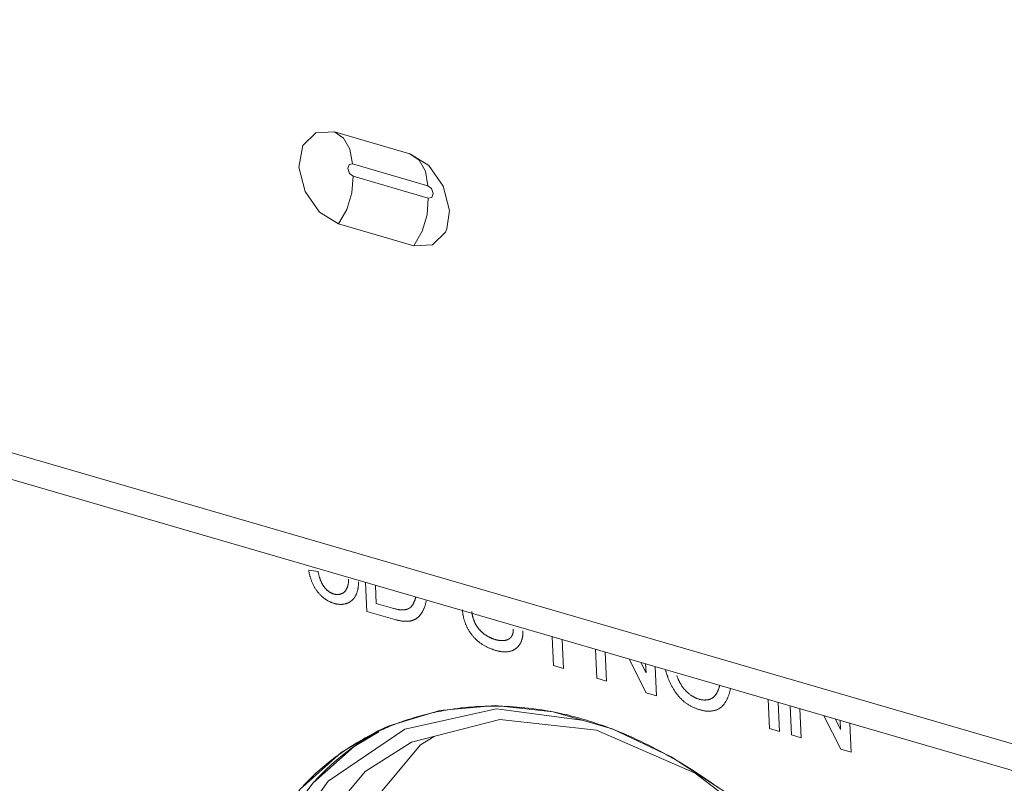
# Model space of a CAD drawing. Header units: millimetres. Extents: x 3925 to 5043, y -86 to 778.
# Tile 129 of 256: x 4574 to 4579, y 116 to 120. Entities that reach past the tile are written whole.
import ezdxf

# ---------------------------------------------------------------- set-up
doc = ezdxf.new("R2010")
doc.units = ezdxf.units.MM
doc.header["$LTSCALE"] = 46.255
for name, color, linetype in [('H30K-IO-LABEDXF_CONTINUOUS_LINE', 7, 'CONTINUOUS'), ('H30K-REAR-CODXF_CONTINUOUS_LINE', 7, 'CONTINUOUS'), ('LABEL-IO-H30DXF_CONTINUOUS_LINE', 7, 'CONTINUOUS')]:
    doc.layers.add(name, color=color, linetype=linetype)

msp = doc.modelspace()

# ---------------------------------------------------------------- linework, layer by layer
at = {"layer": 'H30K-IO-LABEDXF_CONTINUOUS_LINE', "color": 7, "linetype": 'Continuous', "lineweight": 0}
for p, q in [((4575.3549, 117.1791), (4575.4015, 117.1732)), ((4575.6464, 116.9722), (4575.6397, 117.1175)), ((4575.6903, 117.1027), (4575.6945, 117.0122)), ((4575.7871, 116.9313), (4575.6464, 116.9722)), ((4575.6945, 117.0122), (4575.776, 116.9885)), ((4575.776, 116.9885), (4575.7804, 116.9872)), ((4576.584, 116.6995), (4576.5773, 116.8447)), ((4576.628, 116.83), (4576.6347, 116.6847)), ((4576.802, 116.6361), (4576.7953, 116.7813)), ((4576.8439, 116.7672), (4576.8505, 116.6219)), ((4577.0509, 116.5637), (4576.9648, 116.732)), ((4576.6347, 116.6847), (4576.584, 116.6995)), ((4577.023, 116.7151), (4577.0497, 116.663)), ((4577.0497, 116.663), (4577.0476, 116.7079)), ((4577.0962, 116.6938), (4577.1029, 116.5486)), ((4576.8505, 116.6219), (4576.802, 116.6361)), ((4577.1029, 116.5486), (4577.0509, 116.5637)), ((4577.6705, 116.3834), (4577.6638, 116.5287)), ((4577.7145, 116.514), (4577.7212, 116.3687)), ((4577.78, 116.3516), (4577.7733, 116.4969)), ((4577.8219, 116.4827), (4577.8285, 116.3375)), ((4576.5725, 116.4691), (4576.5922, 116.4653)), ((4578.0289, 116.2792), (4577.9428, 116.4476)), ((4578.0011, 116.4306), (4578.0277, 116.3785)), ((4578.0277, 116.3785), (4578.0256, 116.4235)), ((4576.8709, 116.3843), (4576.8907, 116.3766)), ((4577.7212, 116.3687), (4577.6705, 116.3834)), ((4578.0742, 116.4093), (4578.0809, 116.2641)), ((4577.8285, 116.3375), (4577.78, 116.3516)), ((4578.0809, 116.2641), (4578.0289, 116.2792))]:
    msp.add_line(p, q, dxfattribs=at)
for points in [[(4575.3973, 117.0731), (4575.3953, 117.0758), (4575.3934, 117.0785), (4575.3915, 117.0813), (4575.3896, 117.0841), (4575.3878, 117.0869), (4575.386, 117.0898), (4575.3843, 117.0927), (4575.3826, 117.0957), (4575.381, 117.0987), (4575.3794, 117.1018), (4575.3778, 117.1048), (4575.3763, 117.1079), (4575.3748, 117.1111), (4575.3733, 117.1142), (4575.372, 117.1174), (4575.3706, 117.1206), (4575.3693, 117.1238), (4575.3681, 117.1271), (4575.3669, 117.1303), (4575.3657, 117.1336), (4575.3646, 117.1368), (4575.3635, 117.1401), (4575.3625, 117.1434), (4575.3616, 117.1467), (4575.3607, 117.1499), (4575.3598, 117.1532), (4575.359, 117.1565), (4575.3583, 117.1598), (4575.3576, 117.163), (4575.3569, 117.1663), (4575.3564, 117.1695), (4575.3558, 117.1727), (4575.3553, 117.1759), (4575.3549, 117.1791)], [(4575.4015, 117.1732), (4575.402, 117.1711), (4575.4024, 117.1689), (4575.4029, 117.1667), (4575.4034, 117.1645), (4575.4039, 117.1623), (4575.4044, 117.1601), (4575.405, 117.1579), (4575.4055, 117.1556), (4575.4061, 117.1534), (4575.4067, 117.1512), (4575.4073, 117.149), (4575.408, 117.1467), (4575.4086, 117.1445), (4575.4093, 117.1423), (4575.41, 117.1401), (4575.4107, 117.1378), (4575.4115, 117.1356), (4575.4123, 117.1334), (4575.4131, 117.1313), (4575.4139, 117.1291), (4575.4147, 117.1269), (4575.4156, 117.1248), (4575.4165, 117.1226), (4575.4174, 117.1205), (4575.4184, 117.1184), (4575.4194, 117.1163), (4575.4204, 117.1142), (4575.4214, 117.1122), (4575.4225, 117.1102), (4575.4236, 117.1082), (4575.4247, 117.1062), (4575.4259, 117.1042), (4575.4271, 117.1023), (4575.4283, 117.1004), (4575.4295, 117.0986), (4575.4308, 117.0967), (4575.4321, 117.0949)], [(4575.5354, 117.0713), (4575.5366, 117.0725), (4575.5377, 117.0737), (4575.5388, 117.075), (4575.5398, 117.0764), (4575.5408, 117.0777), (4575.5418, 117.0792), (4575.5427, 117.0806), (4575.5437, 117.0822), (4575.5445, 117.0837), (4575.5454, 117.0853), (4575.5462, 117.087), (4575.547, 117.0886), (4575.5477, 117.0903), (4575.5484, 117.0921), (4575.5491, 117.0939), (4575.5498, 117.0957), (4575.5504, 117.0975), (4575.5509, 117.0994), (4575.5515, 117.1013), (4575.552, 117.1032), (4575.5524, 117.1051), (4575.5529, 117.1071), (4575.5532, 117.1091), (4575.5536, 117.1111), (4575.5539, 117.1131), (4575.5542, 117.1152), (4575.5544, 117.1172), (4575.5546, 117.1193), (4575.5548, 117.1214), (4575.5549, 117.1235), (4575.555, 117.1256), (4575.555, 117.1277), (4575.555, 117.1298), (4575.555, 117.132), (4575.5549, 117.1341)], [(4575.6045, 117.1209), (4575.6046, 117.1176), (4575.6046, 117.1144), (4575.6046, 117.1112), (4575.6045, 117.108), (4575.6043, 117.1049), (4575.6041, 117.1017), (4575.6038, 117.0986), (4575.6035, 117.0955), (4575.6031, 117.0924), (4575.6026, 117.0894), (4575.6021, 117.0863), (4575.6015, 117.0833), (4575.6008, 117.0804), (4575.6001, 117.0775), (4575.5993, 117.0746), (4575.5985, 117.0717), (4575.5976, 117.0689), (4575.5967, 117.0661), (4575.5957, 117.0634), (4575.5946, 117.0607), (4575.5935, 117.0581), (4575.5924, 117.0556), (4575.5912, 117.053), (4575.5899, 117.0506), (4575.5886, 117.0482), (4575.5872, 117.0458), (4575.5858, 117.0435), (4575.5843, 117.0413), (4575.5828, 117.0392), (4575.5813, 117.0371), (4575.5797, 117.0351), (4575.578, 117.0331), (4575.5763, 117.0313), (4575.5746, 117.0295), (4575.5728, 117.0278)], [(4575.4825, 117.0121), (4575.4799, 117.0129), (4575.4774, 117.0137), (4575.4748, 117.0146), (4575.4722, 117.0156), (4575.4696, 117.0166), (4575.467, 117.0177), (4575.4644, 117.0189), (4575.4619, 117.0201), (4575.4593, 117.0213), (4575.4567, 117.0226), (4575.4541, 117.024), (4575.4515, 117.0255), (4575.4489, 117.027), (4575.4463, 117.0285), (4575.4438, 117.0301), (4575.4412, 117.0318), (4575.4387, 117.0335), (4575.4362, 117.0353), (4575.4337, 117.0371), (4575.4312, 117.039), (4575.4287, 117.0409), (4575.4263, 117.0429), (4575.4238, 117.0449), (4575.4214, 117.047), (4575.4191, 117.0492), (4575.4167, 117.0514), (4575.4144, 117.0536), (4575.4121, 117.0559), (4575.4099, 117.0582), (4575.4077, 117.0606), (4575.4055, 117.063), (4575.4034, 117.0655), (4575.4013, 117.068), (4575.3993, 117.0705), (4575.3973, 117.0731)], [(4575.4321, 117.0949), (4575.4333, 117.0934), (4575.4345, 117.0919), (4575.4357, 117.0904), (4575.437, 117.0889), (4575.4383, 117.0875), (4575.4396, 117.0861), (4575.4409, 117.0847), (4575.4422, 117.0834), (4575.4436, 117.0821), (4575.4449, 117.0808), (4575.4463, 117.0795), (4575.4477, 117.0783), (4575.4492, 117.0771), (4575.4506, 117.0759), (4575.452, 117.0747), (4575.4535, 117.0736), (4575.455, 117.0725), (4575.4564, 117.0715), (4575.4579, 117.0705), (4575.4594, 117.0695), (4575.4609, 117.0686), (4575.4624, 117.0677), (4575.464, 117.0668), (4575.4655, 117.0659), (4575.467, 117.0651), (4575.4685, 117.0644), (4575.47, 117.0636), (4575.4716, 117.0629), (4575.4731, 117.0623), (4575.4746, 117.0617), (4575.4761, 117.0611), (4575.4776, 117.0606), (4575.4791, 117.0601), (4575.4806, 117.0596)], [(4575.4806, 117.0596), (4575.4823, 117.0591), (4575.4841, 117.0587), (4575.4858, 117.0583), (4575.4876, 117.058), (4575.4893, 117.0577), (4575.491, 117.0575), (4575.4928, 117.0573), (4575.4945, 117.0572), (4575.4962, 117.0571), (4575.498, 117.057), (4575.4997, 117.057), (4575.5014, 117.0571), (4575.5031, 117.0572), (4575.5048, 117.0573), (4575.5064, 117.0575), (4575.5081, 117.0578), (4575.5097, 117.0581), (4575.5114, 117.0584), (4575.513, 117.0588), (4575.5146, 117.0592), (4575.5162, 117.0597), (4575.5177, 117.0602), (4575.5192, 117.0608), (4575.5207, 117.0614), (4575.5222, 117.0621), (4575.5237, 117.0628), (4575.5251, 117.0636), (4575.5265, 117.0644), (4575.5279, 117.0652), (4575.5292, 117.0661), (4575.5305, 117.0671), (4575.5318, 117.0681), (4575.533, 117.0691), (4575.5342, 117.0702), (4575.5354, 117.0713)], [(4575.5728, 117.0278), (4575.5708, 117.026), (4575.5688, 117.0244), (4575.5667, 117.0228), (4575.5646, 117.0213), (4575.5624, 117.0199), (4575.5602, 117.0185), (4575.5579, 117.0172), (4575.5556, 117.0161), (4575.5532, 117.0149), (4575.5508, 117.0139), (4575.5483, 117.013), (4575.5458, 117.0121), (4575.5433, 117.0113), (4575.5407, 117.0105), (4575.5381, 117.0099), (4575.5355, 117.0093), (4575.5328, 117.0088), (4575.5301, 117.0084), (4575.5274, 117.008), (4575.5247, 117.0077), (4575.522, 117.0075), (4575.5192, 117.0074), (4575.5164, 117.0073), (4575.5136, 117.0073), (4575.5108, 117.0074), (4575.508, 117.0076), (4575.5051, 117.0078), (4575.5023, 117.0081), (4575.4995, 117.0085), (4575.4966, 117.0089), (4575.4938, 117.0094), (4575.4909, 117.01), (4575.4881, 117.0106), (4575.4853, 117.0114), (4575.4825, 117.0121)], [(4575.8679, 116.9941), (4575.8692, 116.9954), (4575.8704, 116.9967), (4575.8716, 116.9981), (4575.8728, 116.9996), (4575.8739, 117.001), (4575.875, 117.0025), (4575.8761, 117.0041), (4575.8772, 117.0057), (4575.8782, 117.0073), (4575.8792, 117.0089), (4575.8802, 117.0106), (4575.8811, 117.0124), (4575.882, 117.0141), (4575.8829, 117.0159), (4575.8837, 117.0177), (4575.8846, 117.0195), (4575.8854, 117.0214), (4575.8862, 117.0233), (4575.8869, 117.0252), (4575.8876, 117.0271), (4575.8883, 117.029), (4575.889, 117.031), (4575.8897, 117.033), (4575.8903, 117.035), (4575.8909, 117.037), (4575.8915, 117.039), (4575.892, 117.0411), (4575.8926, 117.0431), (4575.8931, 117.0452)], [(4575.9455, 117.0249), (4575.9449, 117.0222), (4575.9443, 117.0196), (4575.9437, 117.0169), (4575.943, 117.0143), (4575.9423, 117.0117), (4575.9416, 117.0091), (4575.9409, 117.0065), (4575.9401, 117.0039), (4575.9394, 117.0014), (4575.9385, 116.9989), (4575.9377, 116.9964), (4575.9368, 116.9939), (4575.9359, 116.9914), (4575.935, 116.989), (4575.934, 116.9866), (4575.9331, 116.9842), (4575.932, 116.9819), (4575.931, 116.9796), (4575.9299, 116.9773), (4575.9288, 116.9751), (4575.9276, 116.9729), (4575.9264, 116.9707), (4575.9252, 116.9686), (4575.9239, 116.9665), (4575.9226, 116.9645)], [(4575.7804, 116.9872), (4575.7826, 116.9866), (4575.7848, 116.986), (4575.787, 116.9854), (4575.7893, 116.9848), (4575.7915, 116.9843), (4575.7937, 116.9837), (4575.7959, 116.9832), (4575.7981, 116.9827), (4575.8004, 116.9823), (4575.8026, 116.9818), (4575.8048, 116.9814), (4575.807, 116.981), (4575.8092, 116.9807), (4575.8114, 116.9804), (4575.8135, 116.9801), (4575.8157, 116.9799), (4575.8179, 116.9797), (4575.82, 116.9795), (4575.8222, 116.9794), (4575.8243, 116.9794), (4575.8264, 116.9794), (4575.8285, 116.9794), (4575.8306, 116.9795), (4575.8327, 116.9796), (4575.8348, 116.9798)], [(4575.8348, 116.9798), (4575.836, 116.98), (4575.8373, 116.9802), (4575.8386, 116.9804), (4575.8398, 116.9806), (4575.8411, 116.9808), (4575.8423, 116.9811), (4575.8436, 116.9814), (4575.8448, 116.9817), (4575.846, 116.982), (4575.8473, 116.9824), (4575.8485, 116.9827), (4575.8497, 116.9831), (4575.8509, 116.9836), (4575.8521, 116.984), (4575.8532, 116.9845), (4575.8544, 116.985), (4575.8555, 116.9855), (4575.8566, 116.9861), (4575.8578, 116.9867), (4575.8588, 116.9873), (4575.8599, 116.9879), (4575.861, 116.9886), (4575.862, 116.9893), (4575.8631, 116.99), (4575.8641, 116.9908), (4575.8651, 116.9915), (4575.866, 116.9924), (4575.867, 116.9932), (4575.8679, 116.9941)], [(4575.9226, 116.9645), (4575.9215, 116.9629), (4575.9204, 116.9613), (4575.9193, 116.9597), (4575.9182, 116.9582), (4575.917, 116.9567), (4575.9158, 116.9552), (4575.9146, 116.9537), (4575.9134, 116.9523), (4575.9122, 116.9508), (4575.9109, 116.9494), (4575.9097, 116.9481), (4575.9084, 116.9467), (4575.9071, 116.9454), (4575.9057, 116.9441), (4575.9044, 116.9429), (4575.903, 116.9417), (4575.9016, 116.9405), (4575.9002, 116.9393), (4575.8987, 116.9382), (4575.8973, 116.9371), (4575.8958, 116.9361), (4575.8943, 116.9351), (4575.8928, 116.9342), (4575.8912, 116.9332), (4575.8897, 116.9324)], [(4576.1516, 116.8905), (4576.1501, 116.8934), (4576.1487, 116.8964), (4576.1473, 116.8994), (4576.146, 116.9024), (4576.1447, 116.9054), (4576.1434, 116.9084), (4576.1422, 116.9115), (4576.1411, 116.9146), (4576.14, 116.9177), (4576.1389, 116.9208), (4576.1378, 116.9239), (4576.1368, 116.9271), (4576.1359, 116.9302), (4576.135, 116.9334), (4576.1341, 116.9365), (4576.1333, 116.9397), (4576.1325, 116.9429), (4576.1318, 116.946), (4576.1311, 116.9492), (4576.1305, 116.9523), (4576.1299, 116.9555), (4576.1293, 116.9586), (4576.1288, 116.9618), (4576.1284, 116.9649), (4576.1279, 116.968), (4576.1276, 116.9711), (4576.1272, 116.9742), (4576.127, 116.9773), (4576.1267, 116.9803)], [(4576.174, 116.9717), (4576.1743, 116.9696), (4576.1746, 116.9675), (4576.1749, 116.9655), (4576.1753, 116.9634), (4576.1756, 116.9613), (4576.176, 116.9591), (4576.1764, 116.957), (4576.1769, 116.9549), (4576.1773, 116.9528), (4576.1778, 116.9507), (4576.1783, 116.9486), (4576.1788, 116.9464), (4576.1793, 116.9443), (4576.1799, 116.9422), (4576.1805, 116.9401), (4576.1811, 116.938), (4576.1817, 116.9359), (4576.1824, 116.9338), (4576.1831, 116.9317), (4576.1838, 116.9296), (4576.1845, 116.9275), (4576.1853, 116.9255), (4576.1861, 116.9234), (4576.1869, 116.9214), (4576.1877, 116.9193), (4576.1886, 116.9173), (4576.1895, 116.9153), (4576.1904, 116.9133), (4576.1914, 116.9113), (4576.1924, 116.9093)], [(4575.8452, 116.9222), (4575.8424, 116.9222), (4575.8396, 116.9222), (4575.8367, 116.9224), (4575.8339, 116.9225), (4575.831, 116.9228), (4575.8281, 116.923), (4575.8252, 116.9233), (4575.8223, 116.9237), (4575.8194, 116.9241), (4575.8165, 116.9246), (4575.8136, 116.9251), (4575.8106, 116.9256), (4575.8077, 116.9262), (4575.8048, 116.9268), (4575.8018, 116.9275), (4575.7989, 116.9282), (4575.7959, 116.9289), (4575.793, 116.9297), (4575.7901, 116.9305), (4575.7871, 116.9313)], [(4575.8897, 116.9324), (4575.8881, 116.9315), (4575.8865, 116.9307), (4575.8848, 116.93), (4575.8832, 116.9292), (4575.8815, 116.9285), (4575.8798, 116.9279), (4575.8781, 116.9273), (4575.8764, 116.9267), (4575.8747, 116.9262), (4575.8729, 116.9257), (4575.8711, 116.9252), (4575.8693, 116.9248), (4575.8675, 116.9244), (4575.8657, 116.9241), (4575.8639, 116.9237), (4575.8621, 116.9234), (4575.8602, 116.9232), (4575.8584, 116.9229), (4575.8565, 116.9227), (4575.8547, 116.9226), (4575.8528, 116.9224), (4575.8509, 116.9223), (4575.849, 116.9222), (4575.8471, 116.9222), (4575.8452, 116.9222)], [(4576.209, 116.819), (4576.2067, 116.8209), (4576.2044, 116.8228), (4576.2021, 116.8248), (4576.1998, 116.8268), (4576.1976, 116.8289), (4576.1953, 116.831), (4576.1931, 116.8332), (4576.1909, 116.8354), (4576.1887, 116.8377), (4576.1866, 116.84), (4576.1845, 116.8424), (4576.1823, 116.8448), (4576.1803, 116.8472), (4576.1782, 116.8497), (4576.1762, 116.8522), (4576.1742, 116.8547), (4576.1722, 116.8573), (4576.1703, 116.8599), (4576.1684, 116.8626), (4576.1665, 116.8652), (4576.1647, 116.868), (4576.1629, 116.8707), (4576.1612, 116.8734), (4576.1595, 116.8762), (4576.1578, 116.879), (4576.1562, 116.8819), (4576.1546, 116.8847), (4576.1531, 116.8876), (4576.1516, 116.8905)], [(4576.1924, 116.9093), (4576.1933, 116.9076), (4576.1943, 116.9058), (4576.1953, 116.9041), (4576.1963, 116.9023), (4576.1974, 116.9006), (4576.1984, 116.8989), (4576.1995, 116.8973), (4576.2007, 116.8956), (4576.2018, 116.894), (4576.203, 116.8923), (4576.2042, 116.8907), (4576.2054, 116.8891), (4576.2066, 116.8876), (4576.2079, 116.886), (4576.2091, 116.8845), (4576.2104, 116.883), (4576.2117, 116.8815), (4576.213, 116.88), (4576.2144, 116.8786), (4576.2157, 116.8772), (4576.217, 116.8758), (4576.2184, 116.8744), (4576.2198, 116.873), (4576.2212, 116.8717), (4576.2226, 116.8703), (4576.224, 116.869), (4576.2254, 116.8678), (4576.2268, 116.8665), (4576.2282, 116.8653), (4576.2296, 116.8641), (4576.231, 116.8629), (4576.2325, 116.8617)], [(4576.3738, 116.8459), (4576.3744, 116.8468), (4576.375, 116.8478), (4576.3755, 116.8487), (4576.376, 116.8497), (4576.3766, 116.8507), (4576.3771, 116.8518), (4576.3775, 116.8528), (4576.378, 116.8539), (4576.3785, 116.855), (4576.3789, 116.8561), (4576.3793, 116.8573), (4576.3797, 116.8584), (4576.38, 116.8596), (4576.3804, 116.8608), (4576.3807, 116.862), (4576.381, 116.8632), (4576.3813, 116.8644), (4576.3815, 116.8656), (4576.3818, 116.8669), (4576.382, 116.8682), (4576.3822, 116.8694), (4576.3824, 116.8707), (4576.3825, 116.872), (4576.3826, 116.8733), (4576.3827, 116.8746), (4576.3828, 116.876), (4576.3829, 116.8773), (4576.3829, 116.8786), (4576.3829, 116.88), (4576.3829, 116.8813), (4576.3828, 116.8827)], [(4576.4311, 116.8738), (4576.4312, 116.8713), (4576.4313, 116.8687), (4576.4313, 116.8662), (4576.4312, 116.8638), (4576.4311, 116.8613), (4576.431, 116.8588), (4576.4308, 116.8564), (4576.4306, 116.8539), (4576.4304, 116.8515), (4576.43, 116.8491), (4576.4297, 116.8468), (4576.4293, 116.8444), (4576.4289, 116.8421), (4576.4284, 116.8398), (4576.4279, 116.8375), (4576.4274, 116.8352), (4576.4268, 116.833), (4576.4262, 116.8308), (4576.4255, 116.8286), (4576.4248, 116.8265), (4576.4241, 116.8244), (4576.4233, 116.8223), (4576.4225, 116.8203), (4576.4216, 116.8183), (4576.4208, 116.8163), (4576.4199, 116.8144), (4576.4189, 116.8125), (4576.4179, 116.8106), (4576.4169, 116.8088)], [(4576.2965, 116.7754), (4576.2934, 116.7763), (4576.2902, 116.7773), (4576.2871, 116.7783), (4576.2839, 116.7793), (4576.2807, 116.7804), (4576.2775, 116.7815), (4576.2744, 116.7827), (4576.2712, 116.7839), (4576.268, 116.7852), (4576.2648, 116.7865), (4576.2616, 116.7878), (4576.2584, 116.7892), (4576.2553, 116.7906), (4576.2521, 116.7921), (4576.2489, 116.7937), (4576.2458, 116.7953), (4576.2426, 116.7969), (4576.2395, 116.7987), (4576.2364, 116.8004), (4576.2333, 116.8022), (4576.2302, 116.8041), (4576.2271, 116.8061), (4576.224, 116.8081), (4576.221, 116.8101), (4576.2179, 116.8123), (4576.2149, 116.8145), (4576.2119, 116.8167), (4576.209, 116.819)], [(4576.2325, 116.8617), (4576.2346, 116.86), (4576.2368, 116.8583), (4576.239, 116.8567), (4576.2412, 116.8551), (4576.2434, 116.8536), (4576.2457, 116.8521), (4576.2479, 116.8506), (4576.2502, 116.8492), (4576.2525, 116.8478), (4576.2547, 116.8465), (4576.257, 116.8452), (4576.2593, 116.844), (4576.2616, 116.8428), (4576.2639, 116.8416), (4576.2662, 116.8405), (4576.2686, 116.8394), (4576.2709, 116.8384), (4576.2732, 116.8374), (4576.2755, 116.8364), (4576.2778, 116.8355), (4576.2802, 116.8346), (4576.2825, 116.8338), (4576.2848, 116.8329), (4576.2871, 116.8322), (4576.2894, 116.8315), (4576.2917, 116.8308)], [(4576.2917, 116.8308), (4576.2938, 116.8302), (4576.2958, 116.8296), (4576.2979, 116.8291), (4576.3, 116.8286), (4576.3021, 116.8281), (4576.3041, 116.8277), (4576.3062, 116.8273), (4576.3083, 116.8269), (4576.3104, 116.8265), (4576.3124, 116.8262), (4576.3145, 116.8259), (4576.3165, 116.8257), (4576.3186, 116.8255), (4576.3206, 116.8254), (4576.3226, 116.8252), (4576.3246, 116.8252), (4576.3267, 116.8251), (4576.3287, 116.8251), (4576.3306, 116.8252), (4576.3326, 116.8253), (4576.3346, 116.8254), (4576.3365, 116.8256), (4576.3384, 116.8258), (4576.3403, 116.8261), (4576.3422, 116.8265)], [(4576.3422, 116.8265), (4576.3434, 116.8267), (4576.3445, 116.8269), (4576.3457, 116.8272), (4576.3468, 116.8275), (4576.348, 116.8278), (4576.3491, 116.8282), (4576.3502, 116.8285), (4576.3513, 116.8289), (4576.3525, 116.8293), (4576.3536, 116.8298), (4576.3546, 116.8302), (4576.3557, 116.8307), (4576.3568, 116.8312), (4576.3578, 116.8317), (4576.3589, 116.8323), (4576.3599, 116.8329), (4576.3609, 116.8335), (4576.3619, 116.8341), (4576.3629, 116.8348), (4576.3639, 116.8355), (4576.3648, 116.8362), (4576.3657, 116.8369), (4576.3666, 116.8377), (4576.3675, 116.8385), (4576.3684, 116.8393), (4576.3692, 116.8402), (4576.3701, 116.841), (4576.3709, 116.8419), (4576.3716, 116.8429), (4576.3724, 116.8439), (4576.3731, 116.8449), (4576.3738, 116.8459)], [(4576.3692, 116.7722), (4576.3666, 116.7716), (4576.364, 116.771), (4576.3614, 116.7704), (4576.3588, 116.77), (4576.3561, 116.7696), (4576.3534, 116.7693), (4576.3507, 116.769), (4576.3479, 116.7688), (4576.3452, 116.7687), (4576.3424, 116.7686), (4576.3396, 116.7686), (4576.3368, 116.7687), (4576.3339, 116.7688), (4576.3311, 116.769), (4576.3283, 116.7692), (4576.3254, 116.7695), (4576.3225, 116.7698), (4576.3196, 116.7702), (4576.3168, 116.7707), (4576.3139, 116.7712), (4576.311, 116.7718), (4576.3081, 116.7724), (4576.3052, 116.7731), (4576.3023, 116.7738), (4576.2994, 116.7745), (4576.2965, 116.7754)], [(4576.4169, 116.8088), (4576.4158, 116.8069), (4576.4147, 116.8051), (4576.4135, 116.8033), (4576.4122, 116.8016), (4576.411, 116.7999), (4576.4097, 116.7983), (4576.4083, 116.7967), (4576.4069, 116.7951), (4576.4055, 116.7936), (4576.404, 116.7921), (4576.4025, 116.7907), (4576.401, 116.7893), (4576.3994, 116.788), (4576.3979, 116.7867), (4576.3962, 116.7854), (4576.3946, 116.7842), (4576.3929, 116.7831), (4576.3912, 116.782), (4576.3895, 116.7809), (4576.3877, 116.7799), (4576.386, 116.7789), (4576.3842, 116.778), (4576.3824, 116.7771), (4576.3805, 116.7763), (4576.3787, 116.7755), (4576.3768, 116.7747), (4576.3749, 116.774), (4576.373, 116.7734), (4576.3711, 116.7728), (4576.3692, 116.7722)], [(4577.1588, 116.6425), (4577.1578, 116.6453), (4577.1569, 116.6481), (4577.1559, 116.6508), (4577.155, 116.6536), (4577.1541, 116.6564), (4577.1532, 116.6592), (4577.1523, 116.662), (4577.1515, 116.6648), (4577.1507, 116.6676), (4577.1499, 116.6704), (4577.1491, 116.6732), (4577.1483, 116.6761), (4577.1475, 116.6789)], [(4577.2216, 116.5366), (4577.219, 116.5394), (4577.2165, 116.5422), (4577.2139, 116.5451), (4577.2114, 116.5481), (4577.2089, 116.5511), (4577.2065, 116.5542), (4577.2041, 116.5573), (4577.2017, 116.5605), (4577.1994, 116.5637), (4577.1971, 116.567), (4577.1949, 116.5703), (4577.1926, 116.5736), (4577.1905, 116.577), (4577.1883, 116.5805), (4577.1862, 116.584), (4577.1842, 116.5875), (4577.1822, 116.591), (4577.1802, 116.5946), (4577.1783, 116.5982), (4577.1764, 116.6018), (4577.1746, 116.6054), (4577.1728, 116.6091), (4577.171, 116.6128), (4577.1693, 116.6164), (4577.1677, 116.6201), (4577.1661, 116.6239), (4577.1645, 116.6276), (4577.163, 116.6313), (4577.1615, 116.635), (4577.1601, 116.6388), (4577.1588, 116.6425)], [(4577.204, 116.6506), (4577.2049, 116.6479), (4577.2059, 116.6453), (4577.2068, 116.6426), (4577.2078, 116.64), (4577.2089, 116.6374), (4577.21, 116.6347), (4577.2111, 116.6321), (4577.2123, 116.6295), (4577.2134, 116.6269), (4577.2147, 116.6243), (4577.2159, 116.6217), (4577.2172, 116.6191), (4577.2185, 116.6166), (4577.2199, 116.6141), (4577.2213, 116.6115), (4577.2227, 116.609), (4577.2242, 116.6066), (4577.2256, 116.6041), (4577.2272, 116.6017), (4577.2287, 116.5993), (4577.2303, 116.5969), (4577.2319, 116.5946), (4577.2335, 116.5923), (4577.2351, 116.59), (4577.2368, 116.5878), (4577.2385, 116.5856), (4577.2402, 116.5834), (4577.242, 116.5813), (4577.2438, 116.5793), (4577.2456, 116.5772), (4577.2474, 116.5752), (4577.2492, 116.5733), (4577.2511, 116.5714)], [(4577.2511, 116.5714), (4577.2533, 116.5693), (4577.2555, 116.5671), (4577.2578, 116.5651), (4577.2601, 116.563), (4577.2624, 116.561), (4577.2648, 116.5591), (4577.2671, 116.5572), (4577.2695, 116.5554), (4577.2719, 116.5536), (4577.2744, 116.5518), (4577.2768, 116.5501), (4577.2793, 116.5485), (4577.2817, 116.5469), (4577.2842, 116.5454), (4577.2867, 116.5439), (4577.2892, 116.5425), (4577.2917, 116.5411), (4577.2942, 116.5398), (4577.2967, 116.5385), (4577.2992, 116.5373), (4577.3017, 116.5362), (4577.3042, 116.5351), (4577.3067, 116.5341), (4577.3093, 116.5332), (4577.3118, 116.5323), (4577.3143, 116.5314), (4577.3167, 116.5307)], [(4577.387, 116.5397), (4577.3885, 116.5409), (4577.39, 116.5422), (4577.3915, 116.5435), (4577.3929, 116.5449), (4577.3943, 116.5463), (4577.3957, 116.5478), (4577.397, 116.5493), (4577.3983, 116.5509), (4577.3995, 116.5525), (4577.4007, 116.5542), (4577.4019, 116.5559), (4577.4031, 116.5577), (4577.4042, 116.5595), (4577.4053, 116.5613), (4577.4063, 116.5632), (4577.4074, 116.5651), (4577.4083, 116.5671), (4577.4093, 116.5691), (4577.4102, 116.5711), (4577.4111, 116.5732), (4577.412, 116.5752), (4577.4128, 116.5774), (4577.4136, 116.5795), (4577.4144, 116.5817), (4577.4152, 116.5839), (4577.4159, 116.5861), (4577.4166, 116.5883), (4577.4172, 116.5906), (4577.4178, 116.5928), (4577.4184, 116.5951), (4577.419, 116.5974), (4577.4196, 116.5998)], [(4577.4741, 116.5866), (4577.4734, 116.583), (4577.4727, 116.5794), (4577.472, 116.5758), (4577.4712, 116.5722), (4577.4703, 116.5687), (4577.4694, 116.5652), (4577.4684, 116.5617), (4577.4674, 116.5582), (4577.4663, 116.5548), (4577.4652, 116.5514), (4577.464, 116.5481), (4577.4628, 116.5448), (4577.4615, 116.5415), (4577.4602, 116.5383), (4577.4588, 116.5351), (4577.4574, 116.532), (4577.4559, 116.5289), (4577.4544, 116.5259), (4577.4528, 116.523), (4577.4511, 116.5201), (4577.4494, 116.5172), (4577.4476, 116.5145), (4577.4458, 116.5118), (4577.444, 116.5091), (4577.4421, 116.5066), (4577.4401, 116.5041), (4577.438, 116.5017), (4577.436, 116.4994), (4577.4338, 116.4972), (4577.4316, 116.495), (4577.4294, 116.493), (4577.4271, 116.491), (4577.4247, 116.4891), (4577.4223, 116.4873)], [(4577.3233, 116.4767), (4577.3202, 116.4776), (4577.3171, 116.4786), (4577.3139, 116.4796), (4577.3107, 116.4807), (4577.3075, 116.4819), (4577.3043, 116.483), (4577.3011, 116.4843), (4577.2979, 116.4855), (4577.2947, 116.4869), (4577.2915, 116.4883), (4577.2883, 116.4897), (4577.2851, 116.4912), (4577.2819, 116.4928), (4577.2787, 116.4944), (4577.2755, 116.496), (4577.2724, 116.4978), (4577.2692, 116.4995), (4577.2661, 116.5014), (4577.2629, 116.5033), (4577.2598, 116.5052), (4577.2567, 116.5073), (4577.2537, 116.5094), (4577.2506, 116.5115), (4577.2476, 116.5137), (4577.2446, 116.516), (4577.2416, 116.5183), (4577.2386, 116.5207), (4577.2357, 116.5232), (4577.2328, 116.5257), (4577.23, 116.5284), (4577.2272, 116.531), (4577.2244, 116.5338), (4577.2216, 116.5366)], [(4577.3167, 116.5307), (4577.319, 116.53), (4577.3213, 116.5295), (4577.3236, 116.5289), (4577.326, 116.5284), (4577.3283, 116.528), (4577.3306, 116.5277), (4577.3329, 116.5273), (4577.3352, 116.5271), (4577.3375, 116.5269), (4577.3398, 116.5267), (4577.3421, 116.5266), (4577.3443, 116.5266), (4577.3466, 116.5266), (4577.3489, 116.5267), (4577.3511, 116.5269), (4577.3533, 116.5271), (4577.3555, 116.5273), (4577.3577, 116.5276), (4577.3599, 116.528), (4577.362, 116.5284), (4577.3641, 116.5289), (4577.3662, 116.5295), (4577.3683, 116.5301), (4577.3703, 116.5308), (4577.3723, 116.5315), (4577.3743, 116.5323), (4577.3762, 116.5332), (4577.3781, 116.5341), (4577.38, 116.5351), (4577.3818, 116.5362), (4577.3836, 116.5373), (4577.3853, 116.5385), (4577.387, 116.5397)], [(4575.9622, 116.459), (4575.9739, 116.4617), (4575.9855, 116.4643), (4575.9972, 116.4667), (4576.0089, 116.4691), (4576.0206, 116.4714), (4576.0324, 116.4736), (4576.0442, 116.4757), (4576.056, 116.4776), (4576.0679, 116.4795)], [(4576.0679, 116.4795), (4576.0768, 116.4808), (4576.0857, 116.4821), (4576.0946, 116.4833), (4576.1036, 116.4845), (4576.1125, 116.4856), (4576.1215, 116.4867), (4576.1305, 116.4877)], [(4576.1305, 116.4877), (4576.1439, 116.4891), (4576.1574, 116.4903), (4576.1709, 116.4915), (4576.1845, 116.4925), (4576.1981, 116.4934), (4576.2117, 116.4941), (4576.2253, 116.4948), (4576.2389, 116.4953), (4576.2526, 116.4956)], [(4576.2526, 116.4956), (4576.2633, 116.4958), (4576.2741, 116.496), (4576.2848, 116.496), (4576.2956, 116.496), (4576.3064, 116.4959), (4576.3171, 116.4957), (4576.3279, 116.4955)], [(4576.3279, 116.4955), (4576.3466, 116.4948), (4576.3653, 116.494), (4576.384, 116.4929), (4576.4028, 116.4915), (4576.4215, 116.49), (4576.4403, 116.4882), (4576.4592, 116.4862), (4576.478, 116.4839), (4576.4969, 116.4814), (4576.5157, 116.4787), (4576.5346, 116.4758), (4576.5535, 116.4726), (4576.5725, 116.4691)], [(4577.4223, 116.4873), (4577.4199, 116.4857), (4577.4174, 116.4841), (4577.4149, 116.4826), (4577.4123, 116.4812), (4577.4096, 116.4799), (4577.4069, 116.4787), (4577.4042, 116.4776), (4577.4014, 116.4766), (4577.3985, 116.4756), (4577.3957, 116.4747), (4577.3928, 116.474), (4577.3898, 116.4733), (4577.3868, 116.4726), (4577.3838, 116.4721), (4577.3808, 116.4717), (4577.3777, 116.4713), (4577.3746, 116.471), (4577.3715, 116.4708), (4577.3684, 116.4707), (4577.3652, 116.4706), (4577.362, 116.4706), (4577.3588, 116.4707), (4577.3556, 116.4709), (4577.3524, 116.4712), (4577.3492, 116.4715), (4577.346, 116.4719), (4577.3427, 116.4724), (4577.3395, 116.4729), (4577.3363, 116.4735), (4577.333, 116.4742), (4577.3298, 116.475), (4577.3266, 116.4758), (4577.3233, 116.4767)], [(4575.795, 116.4079), (4575.8025, 116.4107), (4575.81, 116.4135), (4575.8176, 116.4162), (4575.8251, 116.4189), (4575.8327, 116.4215), (4575.8403, 116.4241), (4575.8479, 116.4267)], [(4575.8479, 116.4267), (4575.8604, 116.4308), (4575.873, 116.4347), (4575.8856, 116.4386), (4575.8983, 116.4423), (4575.911, 116.4459), (4575.9237, 116.4493), (4575.9365, 116.4527), (4575.9494, 116.4559), (4575.9622, 116.459)], [(4576.5922, 116.4653), (4576.6061, 116.4625), (4576.62, 116.4595), (4576.6339, 116.4564), (4576.6478, 116.4532), (4576.6617, 116.4499), (4576.6757, 116.4464), (4576.6896, 116.4428), (4576.7035, 116.4391), (4576.7174, 116.4352), (4576.7313, 116.4312)], [(4576.7313, 116.4312), (4576.7452, 116.4271), (4576.7591, 116.4229), (4576.773, 116.4185), (4576.787, 116.414), (4576.8009, 116.4094), (4576.8149, 116.4046), (4576.8289, 116.3997), (4576.8429, 116.3947), (4576.8569, 116.3896), (4576.8709, 116.3843)], [(4575.5884, 116.3071), (4575.6009, 116.3145), (4575.6134, 116.3219), (4575.6261, 116.329), (4575.6388, 116.3361), (4575.6516, 116.3429), (4575.6644, 116.3496), (4575.6774, 116.3562), (4575.6904, 116.3626), (4575.7035, 116.3689), (4575.7166, 116.375), (4575.7299, 116.381)], [(4575.7299, 116.381), (4575.7391, 116.3851), (4575.7483, 116.389), (4575.7576, 116.393), (4575.7669, 116.3968), (4575.7762, 116.4006), (4575.7856, 116.4043), (4575.795, 116.4079)], [(4576.8907, 116.3766), (4576.9098, 116.369), (4576.9289, 116.3611), (4576.9481, 116.353), (4576.9673, 116.3446), (4576.9864, 116.336), (4577.0056, 116.3272), (4577.0248, 116.3182), (4577.044, 116.3089), (4577.0631, 116.2995), (4577.0823, 116.2897), (4577.1014, 116.2798), (4577.1206, 116.2697), (4577.1397, 116.2593)], [(4575.3273, 116.0955), (4575.3605, 116.1295), (4575.3908, 116.1584), (4575.4219, 116.1861), (4575.4538, 116.2127), (4575.4864, 116.238), (4575.5197, 116.2622), (4575.5537, 116.2852), (4575.5884, 116.3071)], [(4577.1397, 116.2593), (4577.1507, 116.2532), (4577.1617, 116.2471), (4577.1727, 116.2409), (4577.1836, 116.2346), (4577.1946, 116.2283), (4577.2056, 116.2219), (4577.2165, 116.2154)], [(4577.2165, 116.2154), (4577.2341, 116.2048), (4577.2516, 116.1941), (4577.2692, 116.1832), (4577.2867, 116.1721), (4577.3042, 116.1608), (4577.3216, 116.1493), (4577.3391, 116.1377), (4577.3565, 116.1259), (4577.3738, 116.1139), (4577.3912, 116.1018), (4577.4085, 116.0894)]]:
    msp.add_lwpolyline(points, dxfattribs=at)
at = {"layer": 'H30K-REAR-CODXF_CONTINUOUS_LINE', "color": 7, "linetype": 'Continuous', "lineweight": 0}
for p, q in [((4506.9998, 137.2163), (4587.8336, 113.7049)), ((4507.0932, 137.0549), (4587.927, 113.5436)), ((4575.4843, 119.3809), (4575.863, 119.2708)), ((4575.863, 119.2708), (4575.8665, 119.2696)), ((4575.575, 119.2204), (4575.9534, 119.1103)), ((4575.9556, 119.0487), (4575.5773, 119.1587)), ((4576.0307, 119.1086), (4576.0615, 118.9868)), ((4576.0615, 118.9868), (4576.0486, 118.8941)), ((4575.8832, 118.8094), (4575.5047, 118.9195)), ((4575.9242, 118.8819), (4575.8832, 118.8094)), ((4576.3146, 116.429), (4575.8718, 116.3147)), ((4575.4522, 116.1189), (4575.8385, 116.3807)), ((4575.9843, 116.3438), (4575.9165, 116.3009)), ((4575.6389, 116.1672), (4575.8718, 116.3147))]:
    msp.add_line(p, q, dxfattribs=at)
for points in [[(4575.5047, 118.9195), (4575.4092, 118.9778), (4575.3365, 119.0815), (4575.3056, 119.2035), (4575.3253, 119.3129), (4575.3904, 119.3774), (4575.4843, 119.3809)], [(4575.575, 119.2204), (4575.5616, 119.2946), (4575.5301, 119.3503), (4575.4843, 119.3809)], [(4575.9534, 119.1103), (4575.9409, 119.1843), (4575.9095, 119.24), (4575.863, 119.2708)], [(4575.8665, 119.2696), (4575.9583, 119.2123), (4576.0307, 119.1086)], [(4575.5773, 119.1587), (4575.5595, 119.1725), (4575.5508, 119.197), (4575.5577, 119.2171), (4575.575, 119.2204)], [(4575.5773, 119.1587), (4575.5707, 119.0751), (4575.5455, 118.9921), (4575.5047, 118.9195)], [(4575.9534, 119.1103), (4575.971, 119.0964), (4575.9795, 119.0721), (4575.9727, 119.0521), (4575.9556, 119.0487)], [(4575.9556, 119.0487), (4575.9494, 118.965), (4575.9242, 118.8819)], [(4576.0486, 118.8941), (4576.0418, 118.8777), (4575.9769, 118.8131), (4575.8832, 118.8094)], [(4575.8385, 116.3807), (4576.2979, 116.4822), (4576.7265, 116.426)], [(4577.6961, 115.8542), (4577.2975, 116.1599), (4576.8011, 116.3755), (4576.3146, 116.429)], [(4575.9165, 116.3009), (4575.587, 115.9068), (4575.391, 115.3742), (4575.3492, 114.8103)], [(4575.0668, 114.6124), (4575.1135, 115.2404), (4575.3095, 115.7731), (4575.6389, 116.1672)], [(4574.9611, 114.6052), (4574.9981, 115.1958), (4575.1658, 115.7152), (4575.4522, 116.1189)]]:
    msp.add_lwpolyline(points, dxfattribs=at)
at = {"layer": 'LABEL-IO-H30DXF_CONTINUOUS_LINE', "color": 7, "linetype": 'Continuous', "lineweight": 0}
for p, q in [((4575.7538, 116.3952), (4576.0138, 116.4747)), ((4575.7033, 116.3723), (4575.7538, 116.3952)), ((4575.5793, 116.291), (4575.589, 116.2979)), ((4575.375, 116.1083), (4575.3788, 116.1124))]:
    msp.add_line(p, q, dxfattribs=at)
for points in [[(4576.0138, 116.4747), (4576.2924, 116.499), (4576.5832, 116.4677), (4576.8798, 116.3814), (4577.1757, 116.2421), (4577.464, 116.0529)], [(4574.858, 114.5848), (4574.8636, 114.9396), (4574.9133, 115.2736), (4575.0062, 115.5793), (4575.1401, 115.8499), (4575.312, 116.0793), (4575.5181, 116.2625), (4575.7033, 116.3723)], [(4574.9289, 114.9711), (4574.9786, 115.305), (4575.0715, 115.6107), (4575.2054, 115.8813), (4575.3773, 116.1108), (4575.5834, 116.2939), (4575.7065, 116.3669)], [(4575.589, 116.2979), (4575.5994, 116.3052), (4575.6152, 116.3159), (4575.6311, 116.3264), (4575.6471, 116.3366), (4575.6633, 116.3466), (4575.6838, 116.3588)], [(4575.3788, 116.1124), (4575.4057, 116.1409), (4575.438, 116.173), (4575.4711, 116.2038), (4575.5051, 116.2332), (4575.5399, 116.2614), (4575.5793, 116.291)]]:
    msp.add_lwpolyline(points, dxfattribs=at)

doc.saveas('drawing.dxf')
